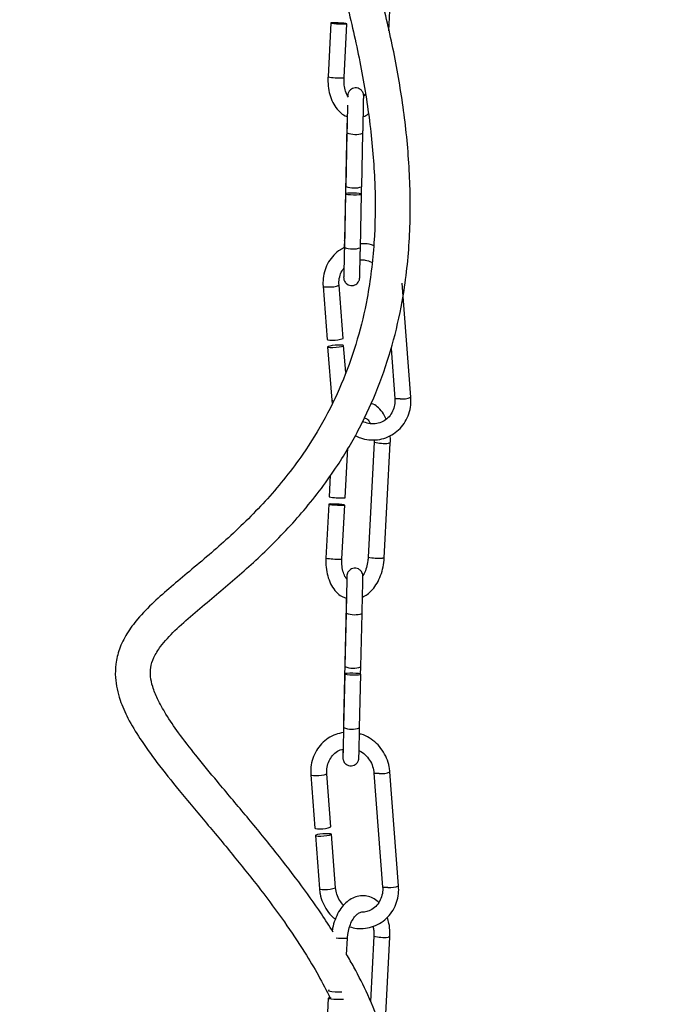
# Model space of a CAD drawing. Header units: millimetres. Extents: x 69 to 135, y 39 to 174.
# Tile 133 of 199: x 87 to 92, y 129 to 137. Entities that reach past the tile are written whole.
import ezdxf

# ---------------------------------------------------------------- set-up
doc = ezdxf.new("R2010")
doc.units = ezdxf.units.MM
doc.styles.add('SLDTEXTSTYLE0', font='TXT', dxfattribs={"width": 0.75})
doc.dimstyles.new('SLDDIMSTYLE0', dxfattribs={"dimtxt": 3.5, "dimasz": 3.302, "dimexe": 0, "dimexo": 0.0625, "dimgap": 0.875, "dimtad": 1, "dimdec": 0, "dimlfac": 20, "dimrnd": 1e-09, "dimzin": 12, "dimdsep": 46, "dimtxsty": 'SLDTEXTSTYLE0', "dimsah": 1, "dimcen": 0.09, "dimadec": 0, "dimazin": 3, "dimtfac": 1, "dimtdec": 0, "dimtofl": 0, "dimtmove": 0, "dimatfit": 3, "dimfxl": 0, "dimfrac": 2, "dimtolj": 1, "dimtzin": 12, "dimarcsym": 0})

# ---------------------------------------------------------------- blocks, each defined once
blk = doc.blocks.new('_D')
at = {"color": 7, "linetype": 'Continuous', "lineweight": 18}
for p, q in [((93.4827, 173.872), (135.2794, 173.872)), ((134.2794, 105.8002), (134.2794, 173.872)), ((90.7452, 105.8002), (135.2794, 105.8002))]:
    blk.add_line(p, q, dxfattribs=at)
for points in [[(134.2794, 173.872), (133.7714, 170.57), (134.7874, 170.57)], [(134.2794, 105.8002), (134.7874, 109.1022), (133.7714, 109.1022)]]:
    blk.add_solid(points, dxfattribs=at)
at = {"color": 7, "linetype": 'Continuous', "lineweight": 18, "insert": (129.7677, 135.8804), "char_height": 3.5, "attachment_point": 1, "rotation": 90, "style": 'SLDTEXTSTYLE0'}
blk.add_mtext('1361', dxfattribs=at)

msp = doc.modelspace()

# ---------------------------------------------------------------- linework, layer by layer
at = {"color": 7, "linetype": 'Continuous', "lineweight": 25}
for p, q in [((89.87035, 136.92979), (89.89999, 137.48907)), ((89.40042, 136.99312), (89.37727, 136.55629)), ((89.50709, 136.54941), (89.53024, 136.98624)), ((89.67789, 136.41613), (89.6688, 136.40162)), ((89.5307, 136.1591), (89.51016, 135.22962)), ((89.53058, 136.1012), (89.52098, 135.66703)), ((89.65095, 135.66416), (89.66055, 136.09833)), ((89.51966, 135.60739), (89.51004, 135.17172)), ((89.64, 135.16885), (89.64963, 135.60451)), ((89.6485, 135.60584), (89.64976, 135.66289)), ((89.49923, 134.43366), (89.46639, 134.86558)), ((90.04914, 133.95599), (89.97883, 134.88067)), ((89.33677, 134.85573), (89.36961, 134.42381)), ((89.37412, 134.36447), (89.40707, 133.93105)), ((89.52038, 134.15556), (89.50375, 134.37432)), ((89.88865, 134.35201), (89.91951, 133.94613)), ((89.40707, 133.93105), (89.41016, 133.90836)), ((89.75268, 133.59062), (89.7033, 132.65867)), ((89.75243, 133.611), (89.75268, 133.59062)), ((89.51592, 133.14071), (89.5373, 133.54418)), ((89.83311, 132.65179), (89.8825, 133.58374)), ((89.39546, 133.32413), (89.3861, 133.14759)), ((89.38293, 133.08779), (89.35979, 132.65096)), ((89.4896, 132.64408), (89.51275, 133.08091)), ((89.52416, 132.2621), (89.50362, 131.33262)), ((89.52404, 132.2042), (89.51444, 131.77003)), ((89.64441, 131.76716), (89.65401, 132.20133)), ((89.64197, 131.70884), (89.64323, 131.76589)), ((89.51313, 131.71039), (89.5035, 131.27472)), ((89.63347, 131.27185), (89.64309, 131.70752)), ((89.23759, 130.89098), (89.27043, 130.45906)), ((89.40005, 130.46892), (89.36721, 130.90084)), ((89.75003, 130.90607), (89.82033, 129.98139)), ((89.94996, 129.99124), (89.87965, 130.91592)), ((89.27494, 130.39972), (89.30789, 129.9663)), ((89.43752, 129.97616), (89.40456, 130.40958)), ((89.52794, 129.43235), (89.53509, 129.56733)), ((89.74878, 129.58192), (89.72077, 129.05329)), ((89.83753, 128.79997), (89.8786, 129.57504)), ((89.3827, 129.14825), (89.3822, 129.13889)), ((89.37904, 129.07909), (89.35589, 128.64226)), ((89.49429, 129.07048), (89.50226, 129.07083))]:
    msp.add_line(p, q, dxfattribs=at)
at = {"color": 1, "linetype": 'Continuous', "lineweight": 25}
for p, q in [((89.51129, 135.22829), (89.51016, 135.22959)), ((89.50475, 131.3313), (89.50362, 131.33259))]:
    msp.add_line(p, q, dxfattribs=at)
at = {"color": 7, "linetype": 'Continuous', "lineweight": 25, "flags": 128}
for points in [[(89.51568, 136.98451), (89.52752, 136.98526), (89.5299, 136.98667), (89.52245, 136.98855), (89.5063, 136.9906), (89.48391, 136.9925), (89.4587, 136.99398), (89.43449, 136.9948), (89.41498, 136.99484), (89.40314, 136.9941), (89.40076, 136.99268), (89.40821, 136.9908), (89.42436, 136.98876), (89.44675, 136.98685), (89.47196, 136.98537), (89.49617, 136.98455), (89.51568, 136.98451)], [(89.64963, 135.60453), (89.64469, 135.60728), (89.63061, 135.60983), (89.60953, 135.61179), (89.58466, 135.61286), (89.55979, 135.61288), (89.53871, 135.61184), (89.52462, 135.60991), (89.51966, 135.60737), (89.52461, 135.60462), (89.53869, 135.60207), (89.55977, 135.60012), (89.58463, 135.59905), (89.6095, 135.59903), (89.63059, 135.60006), (89.64468, 135.602), (89.64963, 135.60453)], [(89.36961, 134.42381), (89.3697, 134.42345), (89.37594, 134.42077), (89.39109, 134.4193), (89.41284, 134.41927)], [(89.41735, 134.35993), (89.44238, 134.36134), (89.46689, 134.36398), (89.48714, 134.36744), (89.50005, 134.37119), (89.50366, 134.37468), (89.49741, 134.37736), (89.48226, 134.37883), (89.46052, 134.37886), (89.43549, 134.37745), (89.41098, 134.37481), (89.39073, 134.37135), (89.37782, 134.3676), (89.37421, 134.36411), (89.38045, 134.36143), (89.3956, 134.35997), (89.41735, 134.35993)], [(89.50136, 133.13899), (89.5132, 133.13973), (89.51592, 133.14071)], [(89.49819, 133.07918), (89.51003, 133.07993), (89.51241, 133.08134), (89.50496, 133.08322), (89.48881, 133.08527), (89.46642, 133.08717), (89.44121, 133.08865), (89.41701, 133.08947), (89.39749, 133.08951), (89.38565, 133.08877), (89.38327, 133.08735), (89.39072, 133.08547), (89.40687, 133.08343), (89.42926, 133.08152), (89.45447, 133.08004), (89.47868, 133.07922), (89.49819, 133.07918)], [(89.64309, 131.70753), (89.63815, 131.71028), (89.62407, 131.71283), (89.60299, 131.71479), (89.57813, 131.71586), (89.55326, 131.71588), (89.53217, 131.71484), (89.51808, 131.71291), (89.51313, 131.71037), (89.51807, 131.70762), (89.53215, 131.70507), (89.55323, 131.70312), (89.5781, 131.70205), (89.60297, 131.70203), (89.62405, 131.70306), (89.63814, 131.705), (89.64309, 131.70753)], [(89.27043, 130.45906), (89.27051, 130.4587), (89.27676, 130.45602), (89.29191, 130.45456), (89.31365, 130.45453)], [(89.31817, 130.39519), (89.3432, 130.3966), (89.3677, 130.39923), (89.38795, 130.40269), (89.40087, 130.40645), (89.40447, 130.40993), (89.39823, 130.41261), (89.38308, 130.41408), (89.36133, 130.41411), (89.3363, 130.4127), (89.3118, 130.41007), (89.29155, 130.40661), (89.27863, 130.40285), (89.27503, 130.39937), (89.28127, 130.39669), (89.29642, 130.39522), (89.31817, 130.39519)], [(89.40288, 129.0809), (89.3936, 129.08082), (89.38175, 129.08007), (89.37937, 129.07865), (89.38683, 129.07678), (89.40298, 129.07473), (89.42536, 129.07282), (89.45058, 129.07135), (89.47478, 129.07053), (89.49429, 129.07048), (89.49429, 129.07048)]]:
    msp.add_lwpolyline(points, dxfattribs=at)
at = {"color": 1, "linetype": 'Continuous', "lineweight": 25, "flags": 128}
for points in [[(89.49253, 136.54768), (89.50438, 136.54843), (89.50709, 136.54941)], [(89.33677, 134.85573), (89.33686, 134.85537), (89.3431, 134.85269), (89.35825, 134.85123), (89.38, 134.85119)], [(89.40707, 133.93105), (89.40716, 133.93069), (89.41341, 133.92801), (89.4187, 133.92724)], [(89.96274, 133.9416), (89.941, 133.94163), (89.92585, 133.9431), (89.9196, 133.94578), (89.91951, 133.94613)], [(89.8825, 133.58374), (89.87978, 133.58276), (89.86793, 133.58201)], [(89.47504, 132.64235), (89.48689, 132.6431), (89.4896, 132.64408)], [(89.83311, 132.65179), (89.8304, 132.65081), (89.81855, 132.65006)], [(89.23759, 130.89098), (89.23767, 130.89063), (89.24392, 130.88795), (89.25907, 130.88648), (89.28081, 130.88645)], [(89.79325, 130.90153), (89.77151, 130.90157), (89.75636, 130.90303), (89.75011, 130.90571), (89.75003, 130.90607)], [(89.30789, 129.9663), (89.30798, 129.96595), (89.31422, 129.96327), (89.32937, 129.9618), (89.35112, 129.96177)], [(89.86356, 129.97685), (89.84181, 129.97689), (89.82666, 129.97835), (89.82042, 129.98103), (89.82033, 129.98139)], [(89.52053, 129.56561), (89.53237, 129.56635), (89.53509, 129.56735)], [(89.8786, 129.57504), (89.87588, 129.57406), (89.86404, 129.57332)]]:
    msp.add_lwpolyline(points, dxfattribs=at)
at = {"color": 1, "linetype": 'Continuous', "lineweight": 25}
for centre, radius, start, end in [((89.47168, 137.04463), 0.49738, 259.058002, 272.401978), ((89.59949, 136.27678), 0.18859, 248.565736, 288.888481), ((89.57893, 135.34795), 0.18921, 248.648492, 288.832014), ((89.39555, 135.02473), 0.17424, 264.877761, 293.991033), ((89.83871, 133.96843), 0.38752, 257.172565, 274.324181), ((89.4542, 133.1393), 0.49738, 259.05803, 272.40195), ((89.78922, 133.03411), 0.38516, 257.109945, 274.367733), ((89.59296, 132.37977), 0.18858, 248.565027, 288.889519), ((89.57239, 131.45094), 0.18921, 248.6477, 288.833133), ((89.29637, 131.05998), 0.17423, 264.877637, 293.991638), ((89.80473, 131.09927), 0.19807, 266.680089, 292.227058), ((89.87504, 130.1745), 0.19798, 266.676489, 292.235516), ((89.36676, 130.1344), 0.17334, 264.821425, 294.090099), ((89.51547, 130.43942), 0.87382, 265.324266, 270.331842), ((89.83481, 129.95969), 0.38748, 257.171713, 274.325037)]:
    msp.add_arc(centre, radius, start, end, dxfattribs=at)
at = {"color": 7, "linetype": 'Continuous', "lineweight": 25}
for centre, radius, start, end in [((89.58987, 135.84324), 0.1892, 248.64708, 288.834082), ((89.42848, 134.5919), 0.17333, 264.821699, 294.090806), ((89.97422, 134.13923), 0.19797, 266.675268, 292.236256), ((89.4805, 133.63584), 0.49729, 259.057229, 272.403488), ((89.58333, 131.94626), 0.18921, 248.648656, 288.832505), ((89.3293, 130.62716), 0.17334, 264.82191, 294.090095), ((89.47576, 129.62794), 0.49792, 259.170424, 271.546964)]:
    msp.add_arc(centre, radius, start, end, dxfattribs=at)
for points, knots in [([(89.18615, 153.83536), (89.10899, 153.70349), (88.95089, 153.43326), (88.70549, 153.02411), (88.45721, 152.59987), (88.21275, 152.16183), (87.96526, 151.68355), (87.72868, 151.17491), (87.5172, 150.65178), (87.37283, 150.23224), (87.27747, 149.91692), (87.21696, 149.69879), (87.16489, 149.49382), (87.12191, 149.30904), (87.08887, 149.15452), (87.06544, 149.03701), (87.04743, 148.94171), (87.02973, 148.8434), (87.00883, 148.71953), (86.98465, 148.56253), (86.95865, 148.37154), (86.93067, 148.12884), (86.90428, 147.83267), (86.88461, 147.49309), (86.87548, 147.13842), (86.8784, 146.63949), (86.91435, 145.99726), (87.00698, 145.21654), (87.14263, 144.44305), (87.31659, 143.68178), (87.52228, 142.93139), (87.75438, 142.18923), (88.01707, 141.42922), (88.30335, 140.65528), (88.60326, 139.87214), (88.89511, 139.10633), (89.16996, 138.34917), (89.38613, 137.68362), (89.54364, 137.10518), (89.65097, 136.62191), (89.72682, 136.14265), (89.76372, 135.67134), (89.75796, 135.2095), (89.70787, 134.79383), (89.62015, 134.42393), (89.50699, 134.09866), (89.35929, 133.78589), (89.15711, 133.45801), (88.89493, 133.13004), (88.57983, 132.81809), (88.30955, 132.59009), (88.10512, 132.41931), (87.96166, 132.2933), (87.83852, 132.16796), (87.74289, 132.04004), (87.68179, 131.91703), (87.65251, 131.79538), (87.65, 131.68597), (87.66396, 131.5882), (87.69546, 131.47653), (87.75583, 131.34035), (87.85731, 131.17215), (87.99783, 130.97799), (88.18015, 130.7513), (88.39229, 130.49898), (88.61528, 130.23189), (88.82735, 129.96608), (89.01869, 129.70815), (89.17459, 129.47513), (89.29899, 129.26916), (89.364, 129.14193), (89.39525, 129.08077)], [0, 0, 0, 0, 0.0168138, 0.0344545, 0.0524794, 0.0708681, 0.089599, 0.1116631, 0.1324949, 0.1515761, 0.16039, 0.1686864, 0.1764437, 0.1836215, 0.1895268, 0.1938019, 0.1967841, 0.2001814, 0.2047743, 0.2105828, 0.2176304, 0.2259456, 0.2374169, 0.2502856, 0.2632989, 0.2763764, 0.3050745, 0.3338816, 0.3626607, 0.3912584, 0.4195848, 0.4480578, 0.4766051, 0.5078439, 0.538629, 0.5686483, 0.5977912, 0.6270307, 0.6454207, 0.6635733, 0.6813427, 0.6986379, 0.7154052, 0.7319692, 0.7444859, 0.7570723, 0.7697101, 0.7823831, 0.7992827, 0.8156756, 0.8310027, 0.8381366, 0.8450498, 0.8521456, 0.8576737, 0.863068, 0.8679543, 0.8723107, 0.8761427, 0.8799769, 0.8866126, 0.8946478, 0.9044729, 0.9164456, 0.9306983, 0.945012, 0.9588402, 0.9717532, 0.9834127, 0.9920264, 1, 1, 1, 1]), ([(89.41888, 129.61495), (89.38764, 129.66461), (89.29907, 129.80542), (89.13491, 130.03118), (88.92791, 130.29895), (88.70568, 130.56835), (88.49493, 130.81857), (88.31255, 131.03915), (88.17176, 131.22095), (88.06685, 131.37321), (87.99635, 131.49835), (87.95432, 131.60069), (87.93558, 131.68554), (87.93628, 131.76408), (87.9616, 131.84694), (88.02749, 131.95087), (88.13754, 132.06794), (88.28066, 132.1947), (88.43251, 132.32146), (88.63699, 132.49307), (88.89459, 132.72276), (89.19157, 133.0377), (89.442, 133.36992), (89.63944, 133.70639), (89.78762, 134.03286), (89.90305, 134.37609), (89.99353, 134.77077), (90.0445, 135.21564), (90.04802, 135.70455), (90.00795, 136.19058), (89.93185, 136.6688), (89.82796, 137.14173), (89.67005, 137.73063), (89.44165, 138.43814), (89.14192, 139.26089), (88.82672, 140.0848), (88.51079, 140.91249), (88.20178, 141.75775), (87.90795, 142.63548), (87.68715, 143.39493), (87.53089, 144.0205), (87.42609, 144.49933), (87.33649, 144.98404), (87.26337, 145.4732), (87.20894, 145.95935), (87.17473, 146.42912), (87.15954, 146.89108), (87.16309, 147.3351), (87.18387, 147.75763), (87.21683, 148.13424), (87.25776, 148.467), (87.3033, 148.75927), (87.34945, 149.00829), (87.39961, 149.2469), (87.46045, 149.50496), (87.54355, 149.81528), (87.6504, 150.16419), (87.79449, 150.57622), (87.98018, 151.03721), (88.21268, 151.54134), (88.4808, 152.06063), (88.77912, 152.58952), (89.03098, 153.01135), (89.17479, 153.25473), (89.21275, 153.31897)], [0, 0, 0, 0, 0.007191, 0.0203889, 0.0346981, 0.049676, 0.0647188, 0.0766652, 0.0867494, 0.0948872, 0.1013073, 0.1062773, 0.1102815, 0.1137917, 0.117662, 0.122115, 0.1289711, 0.1365694, 0.1443526, 0.1517989, 0.1672837, 0.1839437, 0.201396, 0.2148912, 0.2286241, 0.2424528, 0.2563651, 0.2750045, 0.293696, 0.3123669, 0.3308834, 0.3491999, 0.3678839, 0.400797, 0.4344314, 0.4683086, 0.501975, 0.5360475, 0.5715341, 0.6081356, 0.6267459, 0.6455024, 0.6643662, 0.6832951, 0.7022454, 0.7204893, 0.7373361, 0.7552785, 0.7714387, 0.7858801, 0.7986648, 0.8099184, 0.8198317, 0.8277363, 0.8379095, 0.8502678, 0.864615, 0.8797991, 0.9003778, 0.9216625, 0.9435385, 0.9674946, 0.9914202, 1, 1, 1, 1]), ([(89.37727, 136.55629), (89.37689, 136.54319), (89.3758, 136.50568), (89.3825, 136.44458), (89.40094, 136.37716), (89.43049, 136.31707), (89.4694, 136.27119), (89.50466, 136.24329), (89.52671, 136.23618), (89.53239, 136.23435)], [0, 0, 0, 0, 0.0926564, 0.2654168, 0.4399193, 0.6165862, 0.7942915, 0.9470372, 1, 1, 1, 1]), ([(89.54282, 136.39002), (89.53904, 136.39534), (89.52828, 136.41053), (89.51504, 136.44981), (89.50633, 136.49906), (89.50685, 136.53363), (89.50709, 136.54941)], [0, 0, 0, 0, 0.1596575, 0.4553063, 0.7512721, 1, 1, 1, 1]), ([(89.66055, 136.09833), (89.6608, 136.10973), (89.66153, 136.14293), (89.66272, 136.19815), (89.66401, 136.2596), (89.66511, 136.31348), (89.66594, 136.35663), (89.66649, 136.38647), (89.66658, 136.39821), (89.66663, 136.40105), (89.66652, 136.40448), (89.66626, 136.40808), (89.66533, 136.41481), (89.66238, 136.42542), (89.65496, 136.43983), (89.6409, 136.45446), (89.62053, 136.46476), (89.59726, 136.46742), (89.57591, 136.46207), (89.55978, 136.45188), (89.54914, 136.44043), (89.54258, 136.42924), (89.53903, 136.41961), (89.53749, 136.41245), (89.53697, 136.40842), (89.53679, 136.40653), (89.53668, 136.40506), (89.53657, 136.40308), (89.53653, 136.40243), (89.53647, 136.40028), (89.53646, 136.39988)], [0, 0, 0, 0, 0.0502489, 0.1463934, 0.2427103, 0.3390406, 0.4354064, 0.5318688, 0.6287973, 0.6543233, 0.6604902, 0.6656258, 0.6749747, 0.6906291, 0.7142414, 0.7455758, 0.7783242, 0.8127904, 0.8464101, 0.8731791, 0.8956826, 0.9145897, 0.9298672, 0.9409667, 0.9467515, 0.9506979, 0.9557699, 0.9652738, 0.9935405, 1, 1, 1, 1]), ([(89.53532, 136.32592), (89.53524, 136.32212), (89.5349, 136.3045), (89.53402, 136.26174), (89.53275, 136.20109), (89.53156, 136.14574), (89.53083, 136.11257), (89.53058, 136.1012)], [0, 0, 0, 0, 0.0723772, 0.3355829, 0.5990707, 0.8626462, 1, 1, 1, 1]), ([(89.53239, 136.23435), (89.53207, 136.22038), (89.53152, 136.19616), (89.53094, 136.17012), (89.5307, 136.1591)], [0, 0, 0, 0, 0.5767105, 1, 1, 1, 1]), ([(89.66239, 136.23294), (89.66355, 136.23322), (89.67818, 136.23676), (89.69105, 136.24614), (89.70291, 136.25478)], [0, 0, 0, 0, 0.0791352, 1, 1, 1, 1]), ([(89.51016, 135.22962), (89.50991, 135.21819), (89.50946, 135.19778), (89.50902, 135.17764), (89.50883, 135.16878)], [0, 0, 0, 0, 0.5600803, 1, 1, 1, 1]), ([(89.74688, 135.18554), (89.74662, 135.18566), (89.72473, 135.1959), (89.68808, 135.20236), (89.65271, 135.20118), (89.64071, 135.20078)], [0, 0, 0, 0, 0.007986, 0.6636236, 1, 1, 1, 1]), ([(89.51546, 135.17213), (89.50256, 135.16622), (89.46871, 135.1507), (89.42283, 135.11017), (89.38006, 135.05477), (89.35078, 134.99016), (89.33527, 134.92261), (89.33629, 134.87714), (89.33677, 134.85573)], [0, 0, 0, 0, 0.1115303, 0.2927654, 0.4739766, 0.6555582, 0.8377704, 1, 1, 1, 1]), ([(89.50535, 135.00141), (89.50516, 134.99165), (89.50468, 134.96692), (89.50422, 134.94178), (89.50413, 134.92971), (89.50407, 134.9269), (89.50419, 134.92346), (89.50444, 134.91987), (89.50537, 134.91314), (89.50832, 134.90253), (89.51574, 134.88811), (89.5298, 134.87348), (89.55018, 134.86318), (89.57344, 134.86052), (89.5948, 134.86588), (89.61092, 134.87607), (89.62156, 134.88751), (89.62812, 134.8987), (89.63167, 134.90833), (89.63321, 134.9155), (89.63373, 134.91952), (89.63391, 134.92141), (89.63402, 134.92289), (89.63413, 134.92479), (89.63428, 134.92865), (89.63467, 134.94146), (89.63548, 134.97298), (89.63657, 135.01807), (89.63786, 135.07321), (89.63904, 135.12524), (89.63976, 135.15788), (89.64, 135.16885)], [0, 0, 0, 0, 0.0546017, 0.1383956, 0.2225937, 0.2447668, 0.2501242, 0.2545847, 0.262706, 0.2763043, 0.2968154, 0.3240344, 0.3524816, 0.3824211, 0.4116251, 0.4348783, 0.4544263, 0.4708501, 0.484121, 0.4937625, 0.4987875, 0.5022164, 0.5066214, 0.5148771, 0.5394322, 0.6204146, 0.7063061, 0.7902493, 0.8739846, 0.9576686, 1, 1, 1, 1]), ([(89.51004, 135.17172), (89.50979, 135.16042), (89.50906, 135.12752), (89.50787, 135.07535), (89.5066, 135.0206), (89.50552, 134.97604), (89.50477, 134.94667), (89.50431, 134.93207), (89.50431, 134.93187), (89.50431, 134.93181)], [0, 0, 0, 0, 0.0909566, 0.2649758, 0.4392719, 0.6134992, 0.7875186, 0.9415609, 1, 1, 1, 1]), ([(89.63679, 135.0714), (89.65123, 135.07167), (89.68293, 135.07226), (89.71357, 135.05895), (89.73026, 135.0517)], [0, 0, 0, 0, 0.4553015, 1, 1, 1, 1]), ([(89.46639, 134.86558), (89.46604, 134.87431), (89.46491, 134.90162), (89.47385, 134.94586), (89.48896, 134.98382), (89.50337, 134.99932), (89.50615, 135.00231)], [0, 0, 0, 0, 0.1728797, 0.5412926, 0.9116104, 1, 1, 1, 1]), ([(89.59688, 133.64584), (89.611, 133.6386), (89.64647, 133.62044), (89.70897, 133.60831), (89.77942, 133.60849), (89.84751, 133.62508), (89.90972, 133.65644), (89.96326, 133.70117), (90.0058, 133.75705), (90.03514, 133.82153), (90.05063, 133.88911), (90.04962, 133.93458), (90.04914, 133.95599)], [0, 0, 0, 0, 0.0698628, 0.1754551, 0.2806188, 0.3853141, 0.4896276, 0.5937364, 0.6978312, 0.8021389, 0.9068088, 1, 1, 1, 1]), ([(89.91951, 133.94613), (89.91986, 133.93743), (89.92094, 133.91016), (89.91261, 133.86531), (89.88971, 133.81683), (89.8549, 133.77759), (89.81062, 133.75024), (89.75983, 133.73741), (89.70654, 133.73897), (89.67302, 133.75288), (89.65672, 133.75965)], [0, 0, 0, 0, 0.0618273, 0.193584, 0.3260208, 0.4597426, 0.595289, 0.7325009, 0.8699051, 1, 1, 1, 1]), ([(89.84924, 133.77711), (89.84248, 133.79217), (89.82645, 133.82787), (89.79019, 133.86874), (89.754, 133.8974), (89.73065, 133.90479), (89.72372, 133.90699)], [0, 0, 0, 0, 0.2472065, 0.5859322, 0.8770859, 1, 1, 1, 1]), ([(89.6698, 133.78841), (89.67532, 133.78722), (89.68626, 133.78487), (89.70577, 133.76976), (89.71729, 133.75023), (89.72237, 133.74161)], [0, 0, 0, 0, 0.3623311, 0.7183591, 1, 1, 1, 1]), ([(89.8825, 133.58374), (89.88315, 133.59691), (89.88417, 133.61758), (89.88165, 133.63754), (89.88074, 133.64478)], [0, 0, 0, 0, 0.636779, 1, 1, 1, 1]), ([(89.35979, 132.65096), (89.3594, 132.63786), (89.35831, 132.60035), (89.36501, 132.53925), (89.38345, 132.47181), (89.41303, 132.4118), (89.45183, 132.36565), (89.49047, 132.33606), (89.51625, 132.32809), (89.52558, 132.3252)], [0, 0, 0, 0, 0.089644, 0.256788, 0.4256164, 0.5965389, 0.7684672, 0.9162482, 1, 1, 1, 1]), ([(89.52923, 132.47864), (89.52408, 132.48576), (89.51191, 132.50262), (89.49751, 132.54436), (89.48885, 132.59375), (89.48937, 132.6283), (89.4896, 132.64408)], [0, 0, 0, 0, 0.2047442, 0.4845287, 0.7646169, 1, 1, 1, 1]), ([(89.65578, 132.33268), (89.66921, 132.33947), (89.69924, 132.35464), (89.73954, 132.3938), (89.77665, 132.44584), (89.80563, 132.50854), (89.82606, 132.57835), (89.83076, 132.62726), (89.83311, 132.65179)], [0, 0, 0, 0, 0.1335234, 0.2986038, 0.4705913, 0.6463591, 0.822617, 1, 1, 1, 1]), ([(89.7033, 132.65867), (89.70256, 132.64898), (89.70036, 132.62025), (89.68991, 132.57399), (89.67488, 132.53255), (89.66313, 132.51485), (89.65979, 132.50982)], [0, 0, 0, 0, 0.1756133, 0.5207823, 0.8639546, 1, 1, 1, 1]), ([(89.65401, 132.20133), (89.65426, 132.21273), (89.65499, 132.24593), (89.65618, 132.30115), (89.65747, 132.3626), (89.65857, 132.41648), (89.6594, 132.45963), (89.65995, 132.48947), (89.66004, 132.50121), (89.6601, 132.50405), (89.65998, 132.50748), (89.65973, 132.51108), (89.65879, 132.51781), (89.65584, 132.52842), (89.64842, 132.54284), (89.63436, 132.55746), (89.61399, 132.56776), (89.59072, 132.57042), (89.56937, 132.56507), (89.55324, 132.55488), (89.54261, 132.54343), (89.53604, 132.53224), (89.5325, 132.52261), (89.53095, 132.51545), (89.53043, 132.51142), (89.53025, 132.50953), (89.53014, 132.50805), (89.53004, 132.50617), (89.52988, 132.5021), (89.52966, 132.49538), (89.52931, 132.48174), (89.52923, 132.47864)], [0, 0, 0, 0, 0.0451023, 0.13139847, 0.21784909, 0.30431266, 0.39080716, 0.47738896, 0.56438881, 0.58730004, 0.59283547, 0.5974444, 0.60583595, 0.61988685, 0.64108053, 0.66920523, 0.6985992, 0.72953498, 0.75971089, 0.78373791, 0.80393637, 0.82090669, 0.83461929, 0.84458209, 0.84977449, 0.85331667, 0.85786802, 0.86639954, 0.89177082, 0.97544807, 1, 1, 1, 1]), ([(89.53007, 132.50289), (89.53007, 132.50292), (89.53007, 132.50328), (89.53006, 132.49967), (89.52989, 132.48844), (89.52941, 132.46116), (89.52859, 132.41895), (89.5275, 132.3653), (89.52621, 132.30394), (89.52502, 132.24876), (89.52429, 132.21557), (89.52404, 132.2042)], [0, 0, 0, 0, 0.0046415, 0.059965, 0.1737596, 0.3182845, 0.4683713, 0.6192164, 0.7702238, 0.9212816, 1, 1, 1, 1]), ([(89.52558, 132.3252), (89.52535, 132.3152), (89.52489, 132.29493), (89.52441, 132.27314), (89.52416, 132.2621)], [0, 0, 0, 0, 0.4931851, 1, 1, 1, 1]), ([(89.49872, 131.09979), (89.49857, 131.09169), (89.49812, 131.06869), (89.49768, 131.04485), (89.49759, 131.03271), (89.49753, 131.0299), (89.49765, 131.02647), (89.4979, 131.02287), (89.49883, 131.01614), (89.50179, 131.00553), (89.50921, 130.99111), (89.52326, 130.97648), (89.54364, 130.96618), (89.56691, 130.96353), (89.58826, 130.96888), (89.60438, 130.97907), (89.61502, 130.99051), (89.62158, 131.0017), (89.62513, 131.01134), (89.62668, 131.0185), (89.6272, 131.02252), (89.62738, 131.02441), (89.62749, 131.0259), (89.62759, 131.02779), (89.62775, 131.03165), (89.62813, 131.04446), (89.62895, 131.07598), (89.63004, 131.12107), (89.63132, 131.17621), (89.6325, 131.22824), (89.63322, 131.26088), (89.63347, 131.27185)], [0, 0, 0, 0, 0.0459518, 0.1305119, 0.2154804, 0.2378566, 0.2432628, 0.2477641, 0.2559602, 0.2696825, 0.2903813, 0.3178497, 0.3465568, 0.3767704, 0.4062418, 0.4297075, 0.4494343, 0.4660084, 0.4794008, 0.4891308, 0.4942018, 0.4976612, 0.5021072, 0.5104386, 0.5352175, 0.6169408, 0.7036192, 0.7883308, 0.8728314, 0.9572817, 1, 1, 1, 1]), ([(89.5035, 131.27472), (89.50325, 131.26342), (89.50252, 131.23052), (89.50134, 131.17835), (89.50006, 131.1236), (89.49898, 131.07904), (89.49823, 131.04967), (89.49777, 131.03508), (89.49777, 131.03487), (89.49777, 131.03481)], [0, 0, 0, 0, 0.09095531, 0.26497415, 0.43927182, 0.6134976, 0.78751698, 0.94156091, 1, 1, 1, 1]), ([(89.50362, 131.33262), (89.50337, 131.3212), (89.50264, 131.28817), (89.50194, 131.25558), (89.50149, 131.23426)], [0, 0, 0, 0, 0.3457465, 1, 1, 1, 1]), ([(89.5026, 131.23453), (89.48145, 131.23044), (89.43756, 131.22196), (89.37704, 131.1903), (89.32346, 131.14587), (89.28093, 131.0899), (89.25158, 131.02545), (89.23609, 130.95786), (89.23711, 130.9124), (89.23759, 130.89098)], [0, 0, 0, 0, 0.1363187, 0.282887, 0.4291681, 0.575429, 0.7219905, 0.8690598, 1, 1, 1, 1]), ([(89.87965, 130.91592), (89.8781, 130.92975), (89.87385, 130.96772), (89.85479, 131.02818), (89.8194, 131.09279), (89.77144, 131.14896), (89.71311, 131.19226), (89.66501, 131.21782), (89.63653, 131.22353), (89.63131, 131.22458)], [0, 0, 0, 0, 0.0985788, 0.2706092, 0.4431384, 0.6159108, 0.7886995, 0.9612616, 1, 1, 1, 1]), ([(89.36721, 130.90084), (89.36687, 130.90955), (89.36578, 130.93682), (89.37413, 130.98163), (89.39697, 131.03028), (89.43199, 131.06888), (89.46735, 131.09311), (89.49185, 131.09835), (89.49948, 131.09998)], [0, 0, 0, 0, 0.0941664, 0.2948357, 0.4965414, 0.7002032, 0.9066463, 1, 1, 1, 1]), ([(89.62852, 131.08785), (89.62977, 131.08742), (89.64806, 131.0812), (89.67918, 131.05567), (89.71632, 131.01303), (89.7418, 130.96113), (89.74731, 130.92426), (89.75003, 130.90607)], [0, 0, 0, 0, 0.0183982, 0.2679482, 0.5150738, 0.7606435, 1, 1, 1, 1]), ([(89.55229, 129.65851), (89.5714, 129.65345), (89.6134, 129.64232), (89.68034, 129.64411), (89.7483, 129.66024), (89.81055, 129.69172), (89.86407, 129.73641), (89.90661, 129.79231), (89.93596, 129.85678), (89.95145, 129.92437), (89.95043, 129.96983), (89.94996, 129.99124)], [0, 0, 0, 0, 0.09626109, 0.21152539, 0.32627653, 0.4406089, 0.55471686, 0.66880918, 0.78313594, 0.89785822, 1, 1, 1, 1]), ([(89.30789, 129.9663), (89.30944, 129.95248), (89.3137, 129.91453), (89.33264, 129.85391), (89.36853, 129.78993), (89.40424, 129.74464), (89.43014, 129.7258), (89.43647, 129.72121)], [0, 0, 0, 0, 0.14675672, 0.4028628, 0.65971006, 0.916922, 1, 1, 1, 1]), ([(89.78874, 129.85394), (89.78689, 129.85624), (89.77361, 129.87269), (89.74126, 129.8922), (89.69291, 129.9107), (89.64064, 129.91293), (89.58917, 129.89973), (89.5416, 129.87257), (89.49878, 129.83245), (89.46166, 129.78012), (89.43311, 129.71738), (89.41621, 129.66445), (89.41267, 129.63304), (89.41187, 129.62591)], [0, 0, 0, 0, 0.0163256, 0.1171643, 0.2148816, 0.3186693, 0.420084, 0.5223633, 0.6287857, 0.7396608, 0.8529727, 0.9666011, 1, 1, 1, 1]), ([(89.50384, 129.8344), (89.49299, 129.84609), (89.46938, 129.87152), (89.44587, 129.9212), (89.44028, 129.958), (89.43752, 129.97616)], [0, 0, 0, 0, 0.3008752, 0.6549154, 1, 1, 1, 1]), ([(89.82033, 129.98139), (89.82068, 129.97268), (89.82176, 129.94541), (89.81342, 129.90058), (89.79055, 129.85201), (89.75564, 129.81312), (89.715, 129.78658), (89.68466, 129.78058), (89.67127, 129.77794)], [0, 0, 0, 0, 0.0880455, 0.2756753, 0.4642736, 0.6547018, 0.8477278, 1, 1, 1, 1]), ([(89.53509, 129.56733), (89.53583, 129.57701), (89.53804, 129.60571), (89.54831, 129.65245), (89.56776, 129.70199), (89.59261, 129.74123), (89.61924, 129.76761), (89.6436, 129.77983), (89.65864, 129.783), (89.66799, 129.77925), (89.67127, 129.77794)], [0, 0, 0, 0, 0.0730181, 0.2165319, 0.3592155, 0.4997177, 0.6379973, 0.7764591, 0.921601, 1, 1, 1, 1]), ([(89.8786, 129.57504), (89.87895, 129.58812), (89.87997, 129.62558), (89.87484, 129.68082), (89.86311, 129.7187), (89.85811, 129.73483)], [0, 0, 0, 0, 0.2353807, 0.6742469, 1, 1, 1, 1]), ([(89.74284, 129.66172), (89.74498, 129.65089), (89.74997, 129.62577), (89.74921, 129.59783), (89.74878, 129.58192)], [0, 0, 0, 0, 0.43076397, 1, 1, 1, 1]), ([(89.83475, 128.74743), (89.82649, 128.77638), (89.791, 128.90081), (89.70653, 129.09575), (89.60966, 129.29464), (89.54809, 129.40056), (89.52808, 129.435)], [0, 0, 0, 0, 0.1175501, 0.505254, 0.8391447, 1, 1, 1, 1])]:
    msp.add_open_spline(points, degree=3, knots=knots, dxfattribs=at)

# ---------------------------------------------------------------- dimensions: what is measured, and where the dimension line sits
at = {"color": 7, "linetype": 'Continuous', "lineweight": 18}
dim = msp.add_linear_dim(base=(134.27939, 173.87203), p1=(89.74517, 105.80017), p2=(92.48267, 173.87203), angle=90, dimstyle='SLDDIMSTYLE0', dxfattribs=at)
dim.commit()
dim.dimension.update_dxf_attribs({"geometry": '_D', "text_midpoint": (134.27939, 141.05263), "dimtype": 160})

doc.saveas('drawing.dxf')
